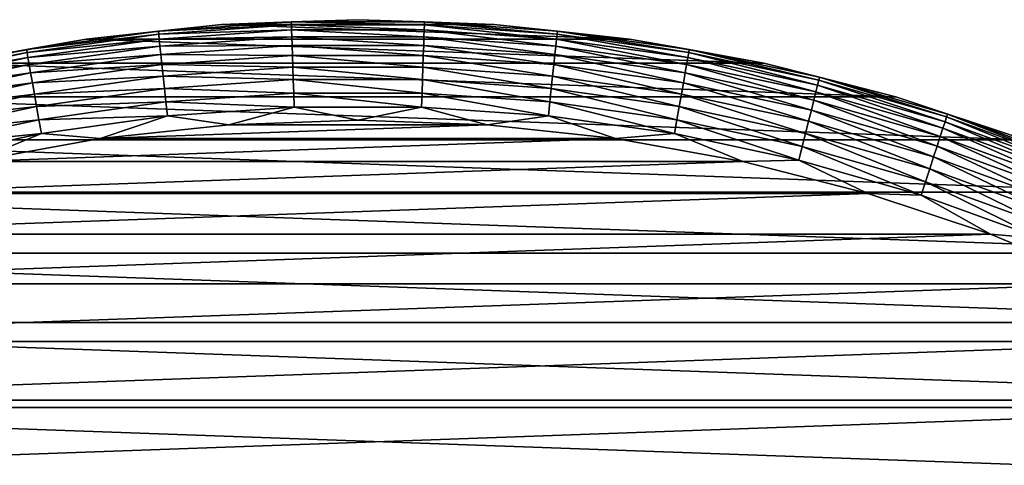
# Model space of a CAD drawing. Header units: metres. Extents: x -28 to 204, y -40 to 40.
# Tile 14 of 42: x -5.05 to 9.65, y 21.84 to 28.5. Entities that reach past the tile are written whole.
import ezdxf

# ---------------------------------------------------------------- set-up
doc = ezdxf.new("R2010")
doc.units = ezdxf.units.M
doc.layers.add('solid_SIPHO_KOMPL_SW0001', color=7, linetype='CONTINUOUS')

msp = doc.modelspace()

# ---------------------------------------------------------------- linework, layer by layer
at = {"layer": 'solid_SIPHO_KOMPL_SW0001'}
for points in [[(-4.055973, 28.209911, 154.5), (-2.033167, 28.427385, 154.5), (-2.033946, 28.427223)], [(-2.977465, 28.32869, 154.71347), (-2.033167, 28.427385, 154.5), (-4.055973, 28.209911, 154.5)], [(-4.055973, 28.209911, 154.5), (-2.033946, 28.427223), (-4.055566, 28.209927)], [(-4.055566, 28.209927), (-2.033946, 28.427223), (4.055566, 28.209927)], [(-0.994103, 28.467381, 154.71347), (-2.033167, 28.427385, 154.5), (-2.977465, 28.32869, 154.71347)], [(-0.994103, 28.467381, 154.71347), (-2.977465, 28.32869, 154.71347), (-0.992513, 28.421854, 154.922806)], [(-2.977465, 28.32869, 154.71347), (-2.972704, 28.283386, 154.922806), (-0.992513, 28.421854, 154.922806)], [(-0.992513, 28.421854, 154.922806), (-2.972704, 28.283386, 154.922806), (-0.989899, 28.346991, 155.123505)], [(-2.033946, 28.427223), (0, 28.5), (2.033946, 28.427223)], [(0, 28.5, 154.5), (0, 28.5), (-2.033946, 28.427223)], [(-2.033167, 28.427385, 154.5), (0, 28.5, 154.5), (-2.033946, 28.427223)], [(-2.033946, 28.427223), (2.033946, 28.427223), (4.055566, 28.209927)], [(-0.994103, 28.467381, 154.71347), (0, 28.5, 154.5), (-2.033167, 28.427385, 154.5)], [(0.994103, 28.467381, 154.71347), (0, 28.5, 154.5), (-0.994103, 28.467381, 154.71347)], [(-0.994103, 28.467381, 154.71347), (-0.992513, 28.421854, 154.922806), (0.992513, 28.421854, 154.922806)], [(0.994103, 28.467381, 154.71347), (-0.994103, 28.467381, 154.71347), (0.992513, 28.421854, 154.922806)], [(-0.992513, 28.421854, 154.922806), (-0.989899, 28.346991, 155.123505), (0.989899, 28.346991, 155.123505)], [(0.992513, 28.421854, 154.922806), (-0.992513, 28.421854, 154.922806), (0.989899, 28.346991, 155.123505)], [(2.033167, 28.427385, 154.5), (2.033946, 28.427223), (0, 28.5)], [(0, 28.5, 154.5), (2.033167, 28.427385, 154.5), (0, 28.5)], [(0.994103, 28.467381, 154.71347), (2.033167, 28.427385, 154.5), (0, 28.5, 154.5)], [(0.992513, 28.421854, 154.922806), (0.989899, 28.346991, 155.123505), (2.964874, 28.208887, 155.123505)], [(0.994103, 28.467381, 154.71347), (0.992513, 28.421854, 154.922806), (2.972704, 28.283386, 154.922806)], [(2.972704, 28.283386, 154.922806), (0.992513, 28.421854, 154.922806), (2.964874, 28.208887, 155.123505)], [(2.977465, 28.32869, 154.71347), (2.033167, 28.427385, 154.5), (0.994103, 28.467381, 154.71347)], [(2.977465, 28.32869, 154.71347), (0.994103, 28.467381, 154.71347), (2.972704, 28.283386, 154.922806)], [(2.033167, 28.427385, 154.5), (4.055973, 28.209911, 154.5), (2.033946, 28.427223)], [(2.977465, 28.32869, 154.71347), (4.055973, 28.209911, 154.5), (2.033167, 28.427385, 154.5)], [(4.055973, 28.209911, 154.5), (4.055566, 28.209927), (2.033946, 28.427223)], [(-2.977465, 28.32869, 154.71347), (-4.055973, 28.209911, 154.5), (-4.946322, 28.051985, 154.71347)], [(-2.977465, 28.32869, 154.71347), (-4.946322, 28.051985, 154.71347), (-2.972704, 28.283386, 154.922806)], [(-4.946322, 28.051985, 154.71347), (-4.938412, 28.007124, 154.922806), (-2.972704, 28.283386, 154.922806)], [(-2.972704, 28.283386, 154.922806), (-4.938412, 28.007124, 154.922806), (-2.964874, 28.208887, 155.123505)], [(-2.972704, 28.283386, 154.922806), (-2.964874, 28.208887, 155.123505), (-0.989899, 28.346991, 155.123505)], [(-0.989899, 28.346991, 155.123505), (-2.964874, 28.208887, 155.123505), (-0.986313, 28.244316, 155.311508)], [(-2.964874, 28.208887, 155.123505), (-2.954135, 28.106712, 155.311508), (-0.986313, 28.244316, 155.311508)], [(-0.986313, 28.244316, 155.311508), (-2.954135, 28.106712, 155.311508), (-0.98183, 28.115925, 155.482941)], [(-0.989899, 28.346991, 155.123505), (-0.986313, 28.244316, 155.311508), (0.986313, 28.244316, 155.311508)], [(0.989899, 28.346991, 155.123505), (-0.989899, 28.346991, 155.123505), (0.986313, 28.244316, 155.311508)], [(-0.986313, 28.244316, 155.311508), (-0.98183, 28.115925, 155.482941), (0.98183, 28.115925, 155.482941)], [(0.986313, 28.244316, 155.311508), (-0.986313, 28.244316, 155.311508), (0.98183, 28.115925, 155.482941)], [(0.986313, 28.244316, 155.311508), (0.98183, 28.115925, 155.482941), (2.940706, 27.978947, 155.482941)], [(0.989899, 28.346991, 155.123505), (0.986313, 28.244316, 155.311508), (2.954135, 28.106712, 155.311508)], [(2.954135, 28.106712, 155.311508), (0.986313, 28.244316, 155.311508), (2.940706, 27.978947, 155.482941)], [(2.964874, 28.208887, 155.123505), (0.989899, 28.346991, 155.123505), (2.954135, 28.106712, 155.311508)], [(2.972704, 28.283386, 154.922806), (2.964874, 28.208887, 155.123505), (4.925404, 27.933353, 155.123505)], [(2.977465, 28.32869, 154.71347), (2.972704, 28.283386, 154.922806), (4.938412, 28.007124, 154.922806)], [(4.938412, 28.007124, 154.922806), (2.972704, 28.283386, 154.922806), (4.925404, 27.933353, 155.123505)], [(4.946322, 28.051985, 154.71347), (4.055973, 28.209911, 154.5), (2.977465, 28.32869, 154.71347)], [(4.946322, 28.051985, 154.71347), (2.977465, 28.32869, 154.71347), (4.938412, 28.007124, 154.922806)], [(-6.058111, 27.848686, 154.5), (-4.055973, 28.209911, 154.5), (-6.058035, 27.8487)], [(-4.946322, 28.051985, 154.71347), (-4.055973, 28.209911, 154.5), (-6.058111, 27.848686, 154.5)], [(-6.058035, 27.8487), (-4.055566, 28.209927), (6.058035, 27.8487)], [(-4.055973, 28.209911, 154.5), (-4.055566, 28.209927), (-6.058035, 27.8487)], [(-4.938412, 28.007124, 154.922806), (-4.925404, 27.933353, 155.123505), (-2.964874, 28.208887, 155.123505)], [(-2.964874, 28.208887, 155.123505), (-4.925404, 27.933353, 155.123505), (-2.954135, 28.106712, 155.311508)], [(-4.925404, 27.933353, 155.123505), (-4.907564, 27.832176, 155.311508), (-2.954135, 28.106712, 155.311508)], [(-2.954135, 28.106712, 155.311508), (-4.907564, 27.832176, 155.311508), (-2.940706, 27.978947, 155.482941)], [(-4.055566, 28.209927), (4.055566, 28.209927), (6.058035, 27.8487)], [(-2.954135, 28.106712, 155.311508), (-2.940706, 27.978947, 155.482941), (-0.98183, 28.115925, 155.482941)], [(-0.98183, 28.115925, 155.482941), (-2.940706, 27.978947, 155.482941), (-0.97654, 27.964436, 155.634323)], [(-0.98183, 28.115925, 155.482941), (-0.97654, 27.964436, 155.634323), (0.97654, 27.964436, 155.634323)], [(0.98183, 28.115925, 155.482941), (-0.98183, 28.115925, 155.482941), (0.97654, 27.964436, 155.634323)], [(0.98183, 28.115925, 155.482941), (0.97654, 27.964436, 155.634323), (2.924861, 27.828196, 155.634323)], [(2.940706, 27.978947, 155.482941), (0.98183, 28.115925, 155.482941), (2.924861, 27.828196, 155.634323)], [(2.954135, 28.106712, 155.311508), (2.940706, 27.978947, 155.482941), (4.885255, 27.705658, 155.482941)], [(2.964874, 28.208887, 155.123505), (2.954135, 28.106712, 155.311508), (4.907564, 27.832176, 155.311508)], [(4.907564, 27.832176, 155.311508), (2.954135, 28.106712, 155.311508), (4.885255, 27.705658, 155.482941)], [(4.925404, 27.933353, 155.123505), (2.964874, 28.208887, 155.123505), (4.907564, 27.832176, 155.311508)], [(6.058111, 27.848686, 154.5), (6.058035, 27.8487), (4.055566, 28.209927)], [(4.055973, 28.209911, 154.5), (6.058111, 27.848686, 154.5), (4.055566, 28.209927)], [(4.946322, 28.051985, 154.71347), (6.058111, 27.848686, 154.5), (4.055973, 28.209911, 154.5)], [(-4.946322, 28.051985, 154.71347), (-6.058111, 27.848686, 154.5), (-6.89108, 27.638615, 154.71347)], [(-4.946322, 28.051985, 154.71347), (-6.89108, 27.638615, 154.71347), (-4.938412, 28.007124, 154.922806)], [(-6.89108, 27.638615, 154.71347), (-6.88006, 27.594414, 154.922806), (-4.938412, 28.007124, 154.922806)], [(-4.938412, 28.007124, 154.922806), (-6.88006, 27.594414, 154.922806), (-4.925404, 27.933353, 155.123505)], [(-6.88006, 27.594414, 154.922806), (-6.861938, 27.52173, 155.123505), (-4.925404, 27.933353, 155.123505)], [(-4.925404, 27.933353, 155.123505), (-6.861938, 27.52173, 155.123505), (-4.907564, 27.832176, 155.311508)], [(-4.907564, 27.832176, 155.311508), (-4.885255, 27.705658, 155.482941), (-2.940706, 27.978947, 155.482941)], [(-2.940706, 27.978947, 155.482941), (-4.885255, 27.705658, 155.482941), (-2.924861, 27.828196, 155.634323)], [(-2.940706, 27.978947, 155.482941), (-2.924861, 27.828196, 155.634323), (-0.97654, 27.964436, 155.634323)], [(-0.97654, 27.964436, 155.634323), (-2.924861, 27.828196, 155.634323), (-0.970551, 27.792938, 155.762573)], [(-0.97654, 27.964436, 155.634323), (-0.970551, 27.792938, 155.762573), (0.970551, 27.792938, 155.762573)], [(0.97654, 27.964436, 155.634323), (-0.97654, 27.964436, 155.634323), (0.970551, 27.792938, 155.762573)], [(0.97654, 27.964436, 155.634323), (0.970551, 27.792938, 155.762573), (2.906924, 27.657534, 155.762573)], [(2.924861, 27.828196, 155.634323), (0.97654, 27.964436, 155.634323), (2.906924, 27.657534, 155.762573)], [(2.940706, 27.978947, 155.482941), (2.924861, 27.828196, 155.634323), (4.858933, 27.556379, 155.634323)], [(4.885255, 27.705658, 155.482941), (2.940706, 27.978947, 155.482941), (4.858933, 27.556379, 155.634323)], [(4.925404, 27.933353, 155.123505), (4.907564, 27.832176, 155.311508), (6.837084, 27.422045, 155.311508)], [(4.938412, 28.007124, 154.922806), (4.925404, 27.933353, 155.123505), (6.861938, 27.52173, 155.123505)], [(6.861938, 27.52173, 155.123505), (4.925404, 27.933353, 155.123505), (6.837084, 27.422045, 155.311508)], [(4.946322, 28.051985, 154.71347), (4.938412, 28.007124, 154.922806), (6.88006, 27.594414, 154.922806)], [(6.88006, 27.594414, 154.922806), (4.938412, 28.007124, 154.922806), (6.861938, 27.52173, 155.123505)], [(6.89108, 27.638615, 154.71347), (6.058111, 27.848686, 154.5), (4.946322, 28.051985, 154.71347)], [(6.89108, 27.638615, 154.71347), (4.946322, 28.051985, 154.71347), (6.88006, 27.594414, 154.922806)], [(-8.029399, 27.345404), (-6.058035, 27.8487), (8.029399, 27.345404)], [(-6.861938, 27.52173, 155.123505), (-6.837084, 27.422045, 155.311508), (-4.907564, 27.832176, 155.311508)], [(-4.907564, 27.832176, 155.311508), (-6.837084, 27.422045, 155.311508), (-4.885255, 27.705658, 155.482941)], [(-6.058035, 27.8487), (6.058035, 27.8487), (8.029399, 27.345404)], [(-4.885255, 27.705658, 155.482941), (-4.858933, 27.556379, 155.634323), (-2.924861, 27.828196, 155.634323)], [(-2.924861, 27.828196, 155.634323), (-4.858933, 27.556379, 155.634323), (-2.906924, 27.657534, 155.762573)], [(-2.924861, 27.828196, 155.634323), (-2.906924, 27.657534, 155.762573), (-0.970551, 27.792938, 155.762573)], [(-0.970551, 27.792938, 155.762573), (-2.906924, 27.657534, 155.762573), (-0.963985, 27.604933, 155.865067)], [(-0.970551, 27.792938, 155.762573), (-0.963985, 27.604933, 155.865067), (0.963985, 27.604933, 155.865067)], [(0.970551, 27.792938, 155.762573), (-0.970551, 27.792938, 155.762573), (0.963985, 27.604933, 155.865067)], [(0.970551, 27.792938, 155.762573), (0.963985, 27.604933, 155.865067), (2.88726, 27.470444, 155.865067)], [(2.906924, 27.657534, 155.762573), (0.970551, 27.792938, 155.762573), (2.88726, 27.470444, 155.865067)], [(2.924861, 27.828196, 155.634323), (2.906924, 27.657534, 155.762573), (4.829135, 27.387384, 155.762573)], [(4.858933, 27.556379, 155.634323), (2.924861, 27.828196, 155.634323), (4.829135, 27.387384, 155.762573)], [(4.907564, 27.832176, 155.311508), (4.885255, 27.705658, 155.482941), (6.806004, 27.29739, 155.482941)], [(6.837084, 27.422045, 155.311508), (4.907564, 27.832176, 155.311508), (6.806004, 27.29739, 155.482941)], [(6.058111, 27.848686, 154.5), (8.029399, 27.345404), (6.058035, 27.8487)], [(6.058111, 27.848686, 154.5), (8.029378, 27.345551, 154.5), (8.029399, 27.345404)], [(6.89108, 27.638615, 154.71347), (8.029378, 27.345551, 154.5), (6.058111, 27.848686, 154.5)], [(-6.837084, 27.422045, 155.311508), (-6.806004, 27.29739, 155.482941), (-4.885255, 27.705658, 155.482941)], [(-4.885255, 27.705658, 155.482941), (-6.806004, 27.29739, 155.482941), (-4.858933, 27.556379, 155.634323)], [(-4.858933, 27.556379, 155.634323), (-4.829135, 27.387384, 155.762573), (-2.906924, 27.657534, 155.762573)], [(-2.906924, 27.657534, 155.762573), (-4.829135, 27.387384, 155.762573), (-2.88726, 27.470444, 155.865067)], [(-2.906924, 27.657534, 155.762573), (-2.88726, 27.470444, 155.865067), (-0.963985, 27.604933, 155.865067)], [(2.906924, 27.657534, 155.762573), (2.88726, 27.470444, 155.865067), (4.796468, 27.202122, 155.865067)], [(4.829135, 27.387384, 155.762573), (2.906924, 27.657534, 155.762573), (4.796468, 27.202122, 155.865067)], [(4.885255, 27.705658, 155.482941), (4.858933, 27.556379, 155.634323), (6.769333, 27.150312, 155.634323)], [(6.806004, 27.29739, 155.482941), (4.885255, 27.705658, 155.482941), (6.769333, 27.150312, 155.634323)], [(6.89108, 27.638615, 154.71347), (6.88006, 27.594414, 154.922806), (8.78819, 27.047266, 154.922806)], [(8.802266, 27.09059, 154.71347), (8.029378, 27.345551, 154.5), (6.89108, 27.638615, 154.71347)], [(8.802266, 27.09059, 154.71347), (6.89108, 27.638615, 154.71347), (8.78819, 27.047266, 154.922806)], [(-6.806004, 27.29739, 155.482941), (-6.769333, 27.150312, 155.634323), (-4.858933, 27.556379, 155.634323)], [(-4.858933, 27.556379, 155.634323), (-6.769333, 27.150312, 155.634323), (-4.829135, 27.387384, 155.762573)], [(-0.963985, 27.604933, 155.865067), (-2.88726, 27.470444, 155.865067), (-0.956977, 27.404251, 155.939728)], [(-0.963985, 27.604933, 155.865067), (-0.956977, 27.404251, 155.939728), (0.956977, 27.404251, 155.939728)], [(0.963985, 27.604933, 155.865067), (-0.963985, 27.604933, 155.865067), (0.956977, 27.404251, 155.939728)], [(0.963985, 27.604933, 155.865067), (0.956977, 27.404251, 155.939728), (2.86627, 27.270739, 155.939728)], [(2.88726, 27.470444, 155.865067), (0.963985, 27.604933, 155.865067), (2.86627, 27.270739, 155.939728)], [(4.858933, 27.556379, 155.634323), (4.829135, 27.387384, 155.762573), (6.727819, 26.983807, 155.762573)], [(6.769333, 27.150312, 155.634323), (4.858933, 27.556379, 155.634323), (6.727819, 26.983807, 155.762573)], [(6.861938, 27.52173, 155.123505), (6.837084, 27.422045, 155.311508), (8.733294, 26.878315, 155.311508)], [(6.88006, 27.594414, 154.922806), (6.861938, 27.52173, 155.123505), (8.765041, 26.976025, 155.123505)], [(8.765041, 26.976025, 155.123505), (6.861938, 27.52173, 155.123505), (8.733294, 26.878315, 155.311508)], [(8.78819, 27.047266, 154.922806), (6.88006, 27.594414, 154.922806), (8.765041, 26.976025, 155.123505)], [(-9.959504, 26.703117), (-8.029399, 27.345404), (9.959504, 26.703117)], [(-8.029399, 27.345404), (8.029399, 27.345404), (9.959504, 26.703117)], [(-6.769333, 27.150312, 155.634323), (-6.727819, 26.983807, 155.762573), (-4.829135, 27.387384, 155.762573)], [(-4.829135, 27.387384, 155.762573), (-6.727819, 26.983807, 155.762573), (-4.796468, 27.202122, 155.865067)], [(-4.829135, 27.387384, 155.762573), (-4.796468, 27.202122, 155.865067), (-2.88726, 27.470444, 155.865067)], [(-2.88726, 27.470444, 155.865067), (-4.796468, 27.202122, 155.865067), (-2.86627, 27.270739, 155.939728)], [(-2.88726, 27.470444, 155.865067), (-2.86627, 27.270739, 155.939728), (-0.956977, 27.404251, 155.939728)], [(-0.956977, 27.404251, 155.939728), (-2.86627, 27.270739, 155.939728), (-0.94967, 27.194988, 155.985001)], [(-0.956977, 27.404251, 155.939728), (-0.94967, 27.194988, 155.985001), (0.94967, 27.194988, 155.985001)], [(0.956977, 27.404251, 155.939728), (-0.956977, 27.404251, 155.939728), (0.94967, 27.194988, 155.985001)], [(0.956977, 27.404251, 155.939728), (0.94967, 27.194988, 155.985001), (2.844383, 27.062496, 155.985001)], [(2.86627, 27.270739, 155.939728), (0.956977, 27.404251, 155.939728), (2.844383, 27.062496, 155.985001)], [(2.88726, 27.470444, 155.865067), (2.86627, 27.270739, 155.939728), (4.761599, 27.004368, 155.939728)], [(4.796468, 27.202122, 155.865067), (2.88726, 27.470444, 155.865067), (4.761599, 27.004368, 155.939728)], [(4.829135, 27.387384, 155.762573), (4.796468, 27.202122, 155.865067), (6.682308, 26.801273, 155.865067)], [(6.727819, 26.983807, 155.762573), (4.829135, 27.387384, 155.762573), (6.682308, 26.801273, 155.865067)], [(6.837084, 27.422045, 155.311508), (6.806004, 27.29739, 155.482941), (8.693595, 26.756132, 155.482941)], [(8.733294, 26.878315, 155.311508), (6.837084, 27.422045, 155.311508), (8.693595, 26.756132, 155.482941)], [(8.029378, 27.345551, 154.5), (9.959729, 26.703068, 154.5), (8.029399, 27.345404)], [(8.802266, 27.09059, 154.71347), (9.959729, 26.703068, 154.5), (8.029378, 27.345551, 154.5)], [(9.959729, 26.703068, 154.5), (9.959504, 26.703117), (8.029399, 27.345404)], [(-6.727819, 26.983807, 155.762573), (-6.682308, 26.801273, 155.865067), (-4.796468, 27.202122, 155.865067)], [(-4.796468, 27.202122, 155.865067), (-6.682308, 26.801273, 155.865067), (-4.761599, 27.004368, 155.939728)], [(-4.796468, 27.202122, 155.865067), (-4.761599, 27.004368, 155.939728), (-2.86627, 27.270739, 155.939728)], [(-2.86627, 27.270739, 155.939728), (-4.761599, 27.004368, 155.939728), (-2.844383, 27.062496, 155.985001)], [(-2.86627, 27.270739, 155.939728), (-2.844383, 27.062496, 155.985001), (-0.94967, 27.194988, 155.985001)], [(-0.94967, 27.194988, 155.985001), (-2.844383, 27.062496, 155.985001), (-1.928299, 26.930967, 156)], [(-0.94967, 27.194988, 155.985001), (-1.928299, 26.930967, 156), (0.000001, 27, 156)], [(0.94967, 27.194988, 155.985001), (-0.94967, 27.194988, 155.985001), (0.000001, 27, 156)], [(0.94967, 27.194988, 155.985001), (0.000001, 27, 156), (1.9283, 26.930967, 156)], [(2.844383, 27.062496, 155.985001), (0.94967, 27.194988, 155.985001), (1.9283, 26.930967, 156)], [(2.86627, 27.270739, 155.939728), (2.844383, 27.062496, 155.985001), (4.725238, 26.798159, 155.985001)], [(4.761599, 27.004368, 155.939728), (2.86627, 27.270739, 155.939728), (4.725238, 26.798159, 155.985001)], [(4.796468, 27.202122, 155.865067), (4.761599, 27.004368, 155.939728), (6.633729, 26.606436, 155.939728)], [(6.682308, 26.801273, 155.865067), (4.796468, 27.202122, 155.865067), (6.633729, 26.606436, 155.939728)], [(6.806004, 27.29739, 155.482941), (6.769333, 27.150312, 155.634323), (8.646753, 26.611971, 155.634323)], [(8.693595, 26.756132, 155.482941), (6.806004, 27.29739, 155.482941), (8.646753, 26.611971, 155.634323)], [(-4.761599, 27.004368, 155.939728), (-4.725238, 26.798159, 155.985001), (-2.844383, 27.062496, 155.985001)], [(-2.844383, 27.062496, 155.985001), (-4.725238, 26.798159, 155.985001), (-3.845377, 26.724701, 156)], [(-2.844383, 27.062496, 155.985001), (-3.845377, 26.724701, 156), (-1.928299, 26.930967, 156)], [(2.844383, 27.062496, 155.985001), (1.9283, 26.930967, 156), (3.845378, 26.724701, 156)], [(4.725238, 26.798159, 155.985001), (2.844383, 27.062496, 155.985001), (3.845378, 26.724701, 156)], [(6.769333, 27.150312, 155.634323), (6.727819, 26.983807, 155.762573), (8.593725, 26.448767, 155.762573)], [(8.646753, 26.611971, 155.634323), (6.769333, 27.150312, 155.634323), (8.593725, 26.448767, 155.762573)], [(8.78819, 27.047266, 154.922806), (8.765041, 26.976025, 155.123505), (10.625443, 26.298893, 155.123505)], [(8.802266, 27.09059, 154.71347), (8.78819, 27.047266, 154.922806), (10.653504, 26.368347, 154.922806)], [(10.653504, 26.368347, 154.922806), (8.78819, 27.047266, 154.922806), (10.625443, 26.298893, 155.123505)], [(10.670568, 26.410583, 154.71347), (9.959729, 26.703068, 154.5), (8.802266, 27.09059, 154.71347)], [(10.670568, 26.410583, 154.71347), (8.802266, 27.09059, 154.71347), (10.653504, 26.368347, 154.922806)], [(-6.682308, 26.801273, 155.865067), (-6.633729, 26.606436, 155.939728), (-4.761599, 27.004368, 155.939728)], [(-4.761599, 27.004368, 155.939728), (-6.633729, 26.606436, 155.939728), (-4.725238, 26.798159, 155.985001)], [(1.9283, 26.930967, 156), (-1.928299, 26.930967, 156), (-3.845377, 26.724701, 156)], [(3.845378, 26.724701, 156), (1.9283, 26.930967, 156), (-3.845377, 26.724701, 156)], [(1.9283, 26.930967, 156), (0.000001, 27, 156), (-1.928299, 26.930967, 156)], [(4.761599, 27.004368, 155.939728), (4.725238, 26.798159, 155.985001), (6.583073, 26.403265, 155.985001)], [(6.633729, 26.606436, 155.939728), (4.761599, 27.004368, 155.939728), (6.583073, 26.403265, 155.985001)], [(6.727819, 26.983807, 155.762573), (6.682308, 26.801273, 155.865067), (8.535593, 26.269854, 155.865067)], [(8.593725, 26.448767, 155.762573), (6.727819, 26.983807, 155.762573), (8.535593, 26.269854, 155.865067)], [(8.765041, 26.976025, 155.123505), (8.733294, 26.878315, 155.311508), (10.586957, 26.203636, 155.311508)], [(10.625443, 26.298893, 155.123505), (8.765041, 26.976025, 155.123505), (10.586957, 26.203636, 155.311508)], [(-6.633729, 26.606436, 155.939728), (-6.583073, 26.403265, 155.985001), (-4.725238, 26.798159, 155.985001)], [(-4.725238, 26.798159, 155.985001), (-6.583073, 26.403265, 155.985001), (-5.74478, 26.381754, 156)], [(-4.725238, 26.798159, 155.985001), (-5.74478, 26.381754, 156), (-3.845377, 26.724701, 156)], [(4.725238, 26.798159, 155.985001), (3.845378, 26.724701, 156), (5.744781, 26.381754, 156)], [(6.583073, 26.403265, 155.985001), (4.725238, 26.798159, 155.985001), (5.744781, 26.381754, 156)], [(6.682308, 26.801273, 155.865067), (6.633729, 26.606436, 155.939728), (8.473541, 26.078876, 155.939728)], [(8.535593, 26.269854, 155.865067), (6.682308, 26.801273, 155.865067), (8.473541, 26.078876, 155.939728)], [(8.693595, 26.756132, 155.482941), (8.646753, 26.611971, 155.634323), (10.482047, 25.943977, 155.634323)], [(8.733294, 26.878315, 155.311508), (8.693595, 26.756132, 155.482941), (10.538831, 26.084522, 155.482941)], [(10.538831, 26.084522, 155.482941), (8.693595, 26.756132, 155.482941), (10.482047, 25.943977, 155.634323)], [(10.586957, 26.203636, 155.311508), (8.733294, 26.878315, 155.311508), (10.538831, 26.084522, 155.482941)], [(-11.840164, 25.924086), (-9.959504, 26.703117), (11.840164, 25.924086)], [(-9.959504, 26.703117), (9.959504, 26.703117), (11.840164, 25.924086)], [(3.845378, 26.724701, 156), (-3.845377, 26.724701, 156), (-5.74478, 26.381754, 156)], [(5.744781, 26.381754, 156), (3.845378, 26.724701, 156), (-5.74478, 26.381754, 156)], [(6.633729, 26.606436, 155.939728), (6.583073, 26.403265, 155.985001), (8.408835, 25.879736, 155.985001)], [(8.473541, 26.078876, 155.939728), (6.633729, 26.606436, 155.939728), (8.408835, 25.879736, 155.985001)], [(8.646753, 26.611971, 155.634323), (8.593725, 26.448767, 155.762573), (10.417765, 25.784872, 155.762573)], [(10.482047, 25.943977, 155.634323), (8.646753, 26.611971, 155.634323), (10.417765, 25.784872, 155.762573)], [(5.744781, 26.381754, 156), (-5.74478, 26.381754, 156), (-7.613551, 25.904219, 156)], [(7.613552, 25.904219, 156), (5.744781, 26.381754, 156), (-7.613551, 25.904219, 156)], [(6.583073, 26.403265, 155.985001), (5.744781, 26.381754, 156), (7.613552, 25.904219, 156)], [(8.408835, 25.879736, 155.985001), (6.583073, 26.403265, 155.985001), (7.613552, 25.904219, 156)], [(8.593725, 26.448767, 155.762573), (8.535593, 26.269854, 155.865067), (10.347293, 25.610449, 155.865067)], [(10.417765, 25.784872, 155.762573), (8.593725, 26.448767, 155.762573), (10.347293, 25.610449, 155.865067)], [(8.535593, 26.269854, 155.865067), (8.473541, 26.078876, 155.939728), (10.27207, 25.424267, 155.939728)], [(10.347293, 25.610449, 155.865067), (8.535593, 26.269854, 155.865067), (10.27207, 25.424267, 155.939728)], [(8.473541, 26.078876, 155.939728), (8.408835, 25.879736, 155.985001), (10.193631, 25.230124, 155.985001)], [(10.27207, 25.424267, 155.939728), (8.473541, 26.078876, 155.939728), (10.193631, 25.230124, 155.985001)], [(-13.658234, 25.013962), (-11.840164, 25.924086), (13.658234, 25.013962)], [(-11.840164, 25.924086), (11.840164, 25.924086), (13.658234, 25.013962)], [(7.613552, 25.904219, 156), (-7.613551, 25.904219, 156), (-9.443095, 25.294783, 156)], [(9.443097, 25.294781, 156), (7.613552, 25.904219, 156), (-9.443095, 25.294783, 156)], [(8.408835, 25.879736, 155.985001), (7.613552, 25.904219, 156), (9.443097, 25.294781, 156)], [(10.193631, 25.230124, 155.985001), (8.408835, 25.879736, 155.985001), (9.443097, 25.294781, 156)], [(9.443097, 25.294781, 156), (-9.443095, 25.294783, 156), (-11.226268, 24.555426, 156)], [(11.226269, 24.555426, 156), (9.443097, 25.294781, 156), (-11.226268, 24.555426, 156)], [(10.193631, 25.230124, 155.985001), (9.443097, 25.294781, 156), (11.226269, 24.555426, 156)], [(-15.407389, 23.976261), (-13.658234, 25.013962), (15.407389, 23.976261)], [(-13.658234, 25.013962), (13.658234, 25.013962), (15.407389, 23.976261)], [(11.226269, 24.555426, 156), (-11.226268, 24.555426, 156), (-12.950311, 23.691433, 156)], [(12.950312, 23.691431, 156), (11.226269, 24.555426, 156), (-12.950311, 23.691433, 156)], [(-17.080086, 22.814804), (-15.407389, 23.976261), (17.080086, 22.814804)], [(-15.407389, 23.976261), (15.407389, 23.976261), (17.080086, 22.814804)], [(12.950312, 23.691431, 156), (-12.950311, 23.691433, 156), (-14.608705, 22.706503, 156)], [(14.608706, 22.706501, 156), (12.950312, 23.691431, 156), (-14.608705, 22.706503, 156)], [(-18.663525, 21.538774), (-17.080086, 22.814804), (18.663525, 21.538774)], [(-17.080086, 22.814804), (17.080086, 22.814804), (18.663525, 21.538774)], [(14.608706, 22.706501, 156), (-14.608705, 22.706503, 156), (-16.193354, 21.60491, 156)], [(16.193356, 21.60491, 156), (14.608706, 22.706501, 156), (-16.193354, 21.60491, 156)]]:
    msp.add_3dface(points, dxfattribs=at)

doc.saveas('drawing.dxf')
